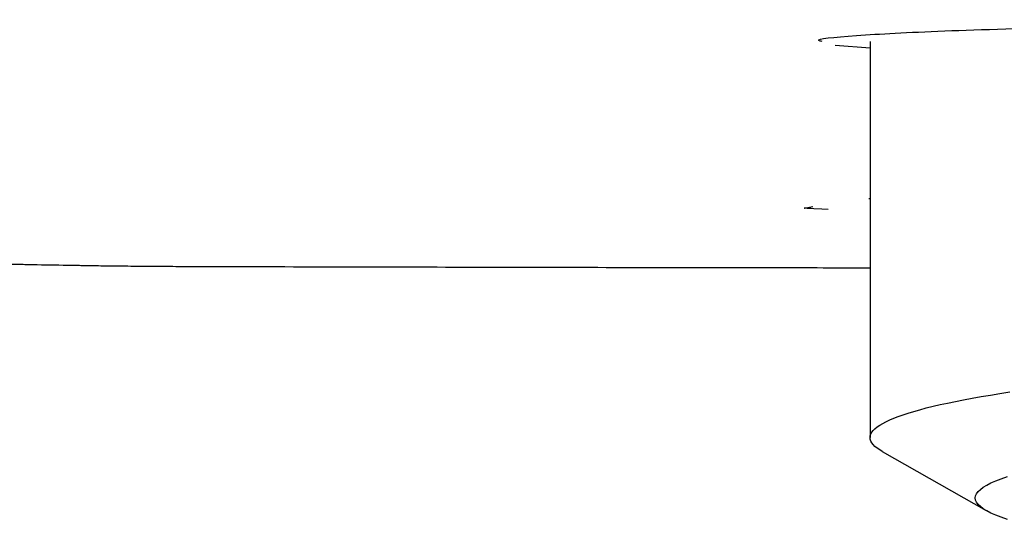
# Model space of a CAD drawing. Header units: millimetres. Extents: x 8 to 885, y 12 to 392.
# Tile 18 of 38: x 376.93 to 388.17, y 334.43 to 340.13. Entities that reach past the tile are written whole.
import ezdxf

# ---------------------------------------------------------------- set-up
doc = ezdxf.new("R2010")
doc.units = ezdxf.units.MM

msp = doc.modelspace()

# ---------------------------------------------------------------- linework, layer by layer
at = {"color": 7, "linetype": 'Continuous', "lineweight": 30}
for p, q in [((386.637, 339.809), (386.239, 339.837)), ((386.637, 339.884), (386.637, 335.361)), ((386.622, 338.092), (386.637, 338.093)), ((386.776, 335.203), (387.962, 334.528))]:
    msp.add_line(p, q, dxfattribs=at)
at = {"color": 7, "linetype": 'Continuous', "lineweight": 30, "flags": 128}
for points in [[(386.159, 337.964), (386.086, 337.968), (385.996, 337.974), (385.959, 337.976), (385.954, 337.977), (385.95, 337.977), (385.945, 337.977), (385.94, 337.978), (385.936, 337.978), (385.931, 337.978), (385.917, 337.979), (385.905, 337.98), (385.896, 337.981), (385.891, 337.981), (385.887, 337.981), (385.885, 337.981), (385.885, 337.981), (385.885, 337.981), (385.885, 337.981), (385.885, 337.981), (385.885, 337.981), (385.885, 337.981), (385.885, 337.981), (385.885, 337.981), (385.89, 337.982), (385.897, 337.984), (385.903, 337.985), (385.904, 337.985), (385.905, 337.985), (385.906, 337.985), (385.907, 337.986), (385.908, 337.986), (385.908, 337.986), (385.909, 337.986), (385.945, 337.992), (385.984, 337.999)], [(386.776, 335.203), (386.747, 335.22), (386.718, 335.24), (386.693, 335.26), (386.673, 335.28), (386.658, 335.301), (386.646, 335.321), (386.64, 335.341), (386.637, 335.361), (386.64, 335.381), (386.646, 335.402), (386.658, 335.422), (386.673, 335.442), (386.693, 335.462), (386.718, 335.482), (386.747, 335.502), (386.781, 335.522), (386.818, 335.542), (386.861, 335.562), (386.908, 335.582), (386.959, 335.602), (387.014, 335.621), (387.074, 335.641), (387.138, 335.66), (387.207, 335.679), (387.279, 335.699), (387.356, 335.718), (387.437, 335.737), (387.523, 335.755), (387.612, 335.774), (387.706, 335.793), (387.804, 335.811), (387.905, 335.829), (388.011, 335.847), (388.121, 335.865), (388.235, 335.883)], [(387.837, 334.671), (387.841, 334.696), (387.852, 334.72), (387.871, 334.745), (387.897, 334.769), (387.93, 334.794), (387.97, 334.818), (388.018, 334.843), (388.073, 334.867), (388.136, 334.891), (388.205, 334.915)], [(388.205, 334.427), (388.136, 334.451), (388.073, 334.475), (388.018, 334.499), (387.97, 334.524), (387.93, 334.548), (387.897, 334.573), (387.871, 334.597), (387.852, 334.622), (387.841, 334.646), (387.837, 334.671)]]:
    msp.add_lwpolyline(points, dxfattribs=at)
at = {"color": 7, "linetype": 'Continuous', "lineweight": 30}
for points, knots in [([(386.089, 339.884), (386.074, 339.888), (385.981, 339.912), (386.422, 339.953), (387.693, 340.024), (390.38, 340.084), (392.871, 340.119), (393.945, 340.132), (393.991, 340.132), (394.003, 340.132), (394.007, 340.132), (394.009, 340.132), (394.011, 340.132), (394.016, 340.132), (394.035, 340.132), (394.109, 340.132), (394.387, 340.133), (394.651, 340.133), (394.859, 340.134)], [0, 0, 0, 0, 0.034057, 0.206541, 0.378519, 0.715452, 0.937146, 0.944346, 0.946277, 0.946825, 0.946995, 0.947096, 0.947126, 0.947372, 0.948069, 0.950725, 0.961089, 1, 1, 1, 1]), ([(372.899, 337.458), (373.238, 337.449), (373.915, 337.432), (374.667, 337.409), (375.154, 337.394), (375.377, 337.387), (375.604, 337.379), (375.783, 337.374), (375.914, 337.369), (375.991, 337.367), (376.066, 337.365), (376.149, 337.362), (376.238, 337.359), (376.329, 337.356), (376.411, 337.354), (376.483, 337.352), (376.549, 337.35), (376.618, 337.348), (376.693, 337.346), (376.777, 337.344), (376.86, 337.342), (376.943, 337.34), (377.13, 337.336), (377.316, 337.333), (377.495, 337.33), (377.562, 337.329), (377.625, 337.328), (377.689, 337.327), (377.765, 337.325), (377.853, 337.324), (377.955, 337.323), (378.069, 337.322), (378.196, 337.32), (378.336, 337.319), (378.485, 337.318), (378.634, 337.317), (378.778, 337.316), (378.907, 337.315), (379.023, 337.315), (379.127, 337.315), (379.22, 337.314), (379.302, 337.314), (379.354, 337.314), (379.378, 337.314)], [0, 0, 0, 0, 0.1568904, 0.3135305, 0.3480157, 0.3825227, 0.4170574, 0.4531362, 0.4655053, 0.4774609, 0.4890028, 0.5002017, 0.5159691, 0.5300043, 0.5426001, 0.553755, 0.5634678, 0.572869, 0.5857255, 0.5985871, 0.6114536, 0.6243247, 0.6372002, 0.6979524, 0.7101121, 0.7200526, 0.7293379, 0.7392289, 0.7497253, 0.7643858, 0.7800837, 0.7968182, 0.8170916, 0.8387001, 0.8619267, 0.8858264, 0.9079353, 0.9282547, 0.9457755, 0.9617086, 0.9760559, 0.9888191, 1, 1, 1, 1]), ([(379.376, 337.314), (380.405, 337.312), (382.467, 337.307), (384.887, 337.303), (386.279, 337.301), (386.637, 337.301)], [0, 0, 0, 0, 0.425126, 0.851877, 1, 1, 1, 1])]:
    msp.add_open_spline(points, degree=3, knots=knots, dxfattribs=at)

doc.saveas('drawing.dxf')
